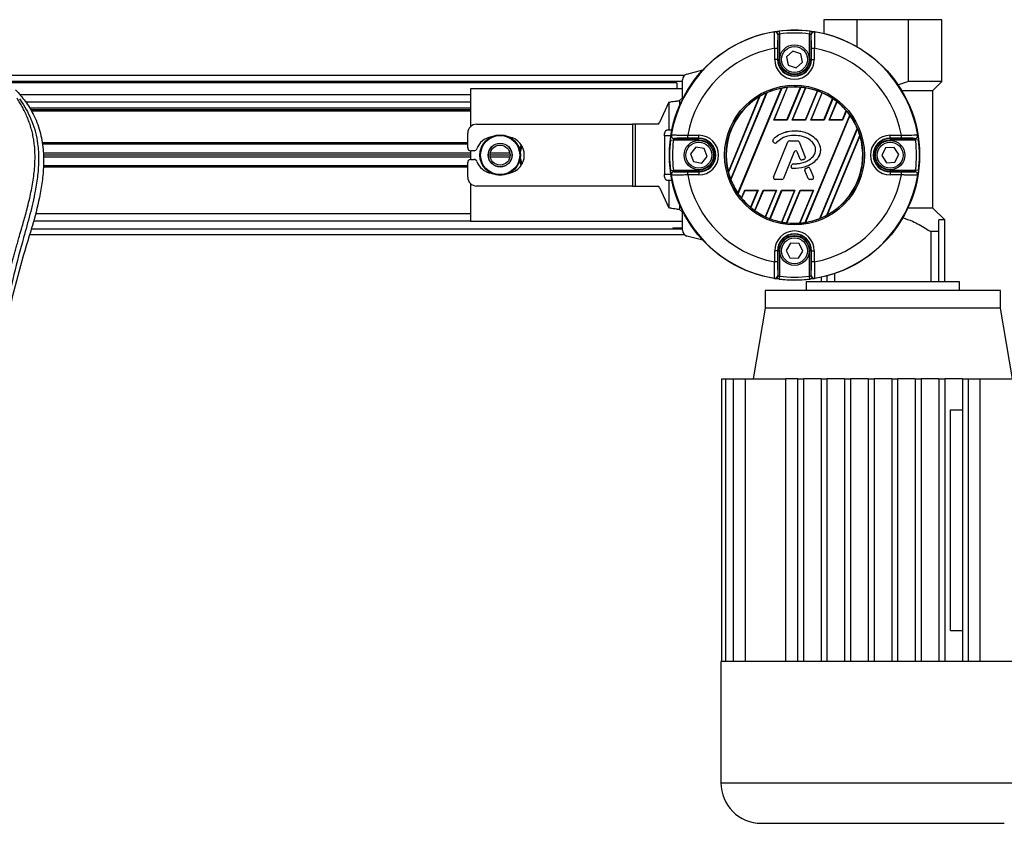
# Model space of a CAD drawing. Header units: millimetres. Extents: x 0 to 420, y 0 to 297.
# Tile 37 of 67: x 193 to 223, y 229 to 254. Entities that reach past the tile are written whole.
import ezdxf

# ---------------------------------------------------------------- set-up
doc = ezdxf.new("R2010")
doc.units = ezdxf.units.MM

msp = doc.modelspace()

# ---------------------------------------------------------------- linework, layer by layer
at = {"color": 7, "linetype": 'Continuous', "lineweight": 25}
for p, q in [((217.44565, 253.89011), (217.44565, 253.46999)), ((218.45461, 253.89011), (217.44565, 253.89011)), ((218.45461, 253.06579), (218.45461, 253.89011)), ((220.01386, 253.89011), (218.45461, 253.89011)), ((220.01386, 252.01165), (220.01386, 253.89011)), ((221.02281, 253.89011), (220.01386, 253.89011)), ((221.02281, 252.01165), (221.02281, 253.89011)), ((216.0512, 252.68281), (216.0512, 253.43424)), ((216.08492, 253.54326), (216.09591, 253.45451)), ((216.09591, 253.45451), (216.09591, 252.68281)), ((217.01779, 253.54326), (217.0068, 253.45451)), ((217.0068, 252.68281), (217.0068, 253.45451)), ((217.05151, 253.43424), (217.05151, 252.68281)), ((215.94926, 253.02086), (216.03867, 253.02086)), ((215.94926, 252.68281), (215.94926, 253.02086)), ((216.03867, 253.02086), (216.03867, 252.68281)), ((217.06404, 253.02086), (217.15346, 253.02086)), ((217.06404, 252.68281), (217.06404, 253.02086)), ((217.15346, 253.02086), (217.15346, 252.68281)), ((216.03867, 252.68281), (215.94926, 252.68281)), ((216.0512, 252.68281), (216.03867, 252.68281)), ((216.0512, 252.68281), (216.09591, 252.68281)), ((216.50008, 252.93582), (216.30661, 252.76491)), ((216.30661, 252.76491), (216.35788, 252.51191)), ((216.74483, 252.85372), (216.50008, 252.93582)), ((216.7961, 252.60071), (216.74483, 252.85372)), ((217.05151, 252.68281), (217.0068, 252.68281)), ((217.05151, 252.68281), (217.06404, 252.68281)), ((217.06404, 252.68281), (217.15346, 252.68281)), ((216.35788, 252.51191), (216.60263, 252.42981)), ((216.60263, 252.42981), (216.7961, 252.60071)), ((213.20841, 252.19095), (58.2617, 252.19095)), ((213.28561, 252.23433), (213.76755, 252.36347)), ((213.15305, 252.01209), (60.721, 252.01209)), ((212.97419, 251.96738), (61.83887, 251.96738)), ((213.15305, 251.78852), (206.71415, 251.78852)), ((206.71415, 251.78852), (206.71415, 250.64403)), ((212.97419, 251.96738), (212.97419, 251.78852)), ((213.15305, 251.47759), (213.15305, 252.06157)), ((214.83427, 248.61774), (216.15646, 251.8098)), ((216.16645, 251.8133), (214.83885, 248.6082)), ((215.92114, 250.84163), (216.33381, 251.8379)), ((215.93294, 250.84952), (216.34204, 251.83718)), ((216.32013, 250.84952), (216.73041, 251.84003)), ((216.73927, 251.84081), (216.32539, 250.84163)), ((216.48256, 250.84163), (216.88854, 251.82174)), ((216.49436, 250.84952), (216.89591, 251.81893)), ((220.01386, 252.01165), (219.68301, 251.90469)), ((221.02281, 252.01165), (220.01386, 252.01165)), ((220.75497, 251.74381), (221.02281, 252.01165)), ((206.71415, 251.60966), (193.02237, 251.60966)), ((213.15305, 251.51425), (213.06362, 251.4323)), ((214.54287, 249.26964), (215.48945, 251.55489)), ((215.50175, 251.56399), (214.54514, 249.2545)), ((214.61351, 249.04014), (215.70168, 251.66721)), ((215.71128, 251.66979), (214.61848, 249.03153)), ((216.88155, 250.84952), (217.24545, 251.72804)), ((217.25348, 251.72682), (216.88682, 250.84163)), ((217.04399, 250.84163), (217.3883, 251.67288)), ((217.05579, 250.84952), (217.39491, 251.66824)), ((217.44298, 250.84952), (217.70976, 251.49359)), ((217.71704, 251.49055), (217.44825, 250.84163)), ((219.80279, 251.74381), (220.75497, 251.74381)), ((220.75453, 248.16664), (220.75453, 251.74381)), ((206.71415, 251.38609), (193.20745, 251.38609)), ((206.71415, 251.19829), (193.32032, 251.19829)), ((212.73942, 251.3801), (212.45451, 250.76236)), ((212.73942, 251.3801), (212.73942, 250.53651)), ((213.06362, 251.4323), (213.06362, 251.28578)), ((217.60541, 250.84163), (217.83756, 251.40208)), ((217.61721, 250.84952), (217.84336, 251.39548)), ((206.71415, 251.15357), (193.3479, 251.15357)), ((206.71415, 251.10886), (193.38257, 251.10886)), ((216.87764, 247.72922), (218.22962, 250.9932)), ((218.23434, 250.98399), (216.88749, 247.7324)), ((218.0044, 250.84952), (218.12017, 251.129)), ((218.12659, 251.12391), (218.00967, 250.84163)), ((206.89633, 250.71537), (211.63176, 250.71537)), ((211.63176, 250.71537), (211.63176, 248.83736)), ((211.71281, 250.71537), (211.63176, 250.71537)), ((211.71281, 250.71537), (211.71281, 248.83736)), ((212.40344, 250.71537), (211.71281, 250.71537)), ((215.92114, 250.84163), (215.93294, 250.84952)), ((216.32539, 250.84163), (215.92114, 250.84163)), ((216.32013, 250.84952), (215.93294, 250.84952)), ((216.32539, 250.84163), (216.32013, 250.84952)), ((216.48256, 250.84163), (216.49436, 250.84952)), ((216.88682, 250.84163), (216.48256, 250.84163)), ((216.88155, 250.84952), (216.49436, 250.84952)), ((216.88682, 250.84163), (216.88155, 250.84952)), ((217.04399, 250.84163), (217.05579, 250.84952)), ((217.44825, 250.84163), (217.04399, 250.84163)), ((217.44298, 250.84952), (217.05579, 250.84952)), ((217.32547, 247.85503), (218.45733, 250.58757)), ((217.44825, 250.84163), (217.44298, 250.84952)), ((217.60541, 250.84163), (217.61721, 250.84952)), ((218.00967, 250.84163), (217.60541, 250.84163)), ((218.0044, 250.84952), (217.61721, 250.84952)), ((218.00967, 250.84163), (218.0044, 250.84952)), ((206.62804, 249.99994), (206.62804, 250.44708)), ((212.60094, 250.35765), (212.60094, 249.19508)), ((212.79572, 250.35765), (212.60094, 250.35765)), ((212.73942, 250.53651), (212.67653, 250.53651)), ((212.8278, 250.53651), (212.73942, 250.53651)), ((213.30686, 250.28905), (213.30686, 250.37846)), ((213.30686, 250.37846), (213.64491, 250.37846)), ((213.64491, 250.28905), (213.30686, 250.28905)), ((213.64491, 250.28905), (213.64491, 250.37846)), ((213.64491, 250.27652), (213.64491, 250.28905)), ((216.55136, 250.51514), (216.55136, 250.51553)), ((218.46248, 250.5794), (217.33489, 247.85716)), ((217.53009, 247.94898), (218.53558, 250.37645)), ((218.53821, 250.3622), (217.54203, 247.9572)), ((219.4578, 250.37846), (219.79585, 250.37846)), ((219.4578, 250.28905), (219.4578, 250.37846)), ((219.79585, 250.28905), (219.4578, 250.28905)), ((219.4578, 250.27652), (219.4578, 250.28905)), ((219.79585, 250.37846), (219.79585, 250.28905)), ((206.62804, 250.1475), (193.6957, 250.1475)), ((206.62804, 250.10725), (193.70307, 250.10725)), ((212.78446, 250.2428), (212.87321, 250.23181)), ((213.64491, 250.23181), (212.87321, 250.23181)), ((212.89348, 250.27652), (213.64491, 250.27652)), ((213.55417, 250.01804), (213.39024, 249.81862)), ((213.80884, 249.97578), (213.55417, 250.01804)), ((213.64491, 250.23181), (213.64491, 250.27652)), ((215.90074, 250.24949), (215.90045, 250.24975)), ((215.90633, 250.17829), (215.90608, 250.17799)), ((215.93855, 250.1509), (215.90608, 250.17799)), ((215.9388, 250.1512), (215.90633, 250.17829)), ((215.91437, 249.10651), (216.35079, 250.17542)), ((215.91473, 249.10637), (216.35115, 250.17527)), ((215.9388, 250.1512), (215.93855, 250.1509)), ((216.00843, 250.15677), (216.00873, 250.15651)), ((216.35115, 250.17527), (216.35079, 250.17542)), ((216.39736, 250.20632), (216.39736, 250.20671)), ((216.39736, 250.20671), (216.64575, 250.20671)), ((216.39736, 250.20632), (216.64575, 250.20632)), ((216.64575, 250.20632), (216.64575, 250.20671)), ((216.69196, 250.17527), (216.69232, 250.17542)), ((216.69196, 250.17527), (216.87934, 249.71634)), ((216.69232, 250.17542), (216.8797, 249.71648)), ((219.31629, 249.99227), (219.20007, 249.76176)), ((219.57403, 250.00687), (219.31629, 249.99227)), ((219.4578, 250.27652), (220.20923, 250.27652)), ((219.4578, 250.27652), (219.4578, 250.23181)), ((220.2295, 250.23181), (219.4578, 250.23181)), ((219.71554, 249.79097), (219.57403, 250.00687)), ((220.31825, 250.2428), (220.2295, 250.23181)), ((206.71415, 249.83897), (193.7348, 249.83897)), ((206.71415, 249.77636), (193.73632, 249.77636)), ((206.71415, 249.71376), (193.73784, 249.71376)), ((206.71415, 249.91057), (206.71415, 249.64216)), ((206.82098, 249.91051), (206.71747, 249.91051)), ((207.9125, 249.77636), (207.30438, 249.77636)), ((207.90598, 249.83897), (207.31089, 249.83897)), ((207.90598, 249.71376), (207.31089, 249.71376)), ((213.39024, 249.81862), (213.48098, 249.57695)), ((213.73564, 249.53469), (213.89957, 249.73411)), ((213.89957, 249.73411), (213.80884, 249.97578)), ((216.54308, 249.87351), (216.21447, 249.06863)), ((216.54345, 249.87336), (216.21483, 249.06849)), ((216.54308, 249.87351), (216.54345, 249.87336)), ((216.63695, 249.87351), (216.63659, 249.87336)), ((216.72513, 249.65649), (216.63659, 249.87336)), ((216.72549, 249.65664), (216.63695, 249.87351)), ((216.87934, 249.71634), (216.8797, 249.71648)), ((219.20007, 249.76176), (219.34158, 249.54586)), ((219.59932, 249.56046), (219.71554, 249.79097)), ((206.62804, 249.40523), (193.73917, 249.40523)), ((206.62804, 249.44548), (193.74271, 249.44548)), ((206.62804, 249.10565), (206.62804, 249.55279)), ((206.71747, 249.64222), (206.82098, 249.64222)), ((213.48098, 249.57695), (213.73564, 249.53469)), ((216.44932, 249.43925), (216.46708, 249.48166)), ((216.44968, 249.4391), (216.44932, 249.43925)), ((216.44968, 249.4391), (216.46744, 249.48151)), ((216.46744, 249.48151), (216.46708, 249.48166)), ((216.51345, 249.51216), (216.51345, 249.51255)), ((216.72549, 249.65664), (216.72513, 249.65649)), ((216.78624, 249.62776), (216.78636, 249.62739)), ((216.85213, 249.65131), (216.85228, 249.65095)), ((216.89397, 249.37364), (216.95386, 249.39936)), ((216.89412, 249.37328), (216.95401, 249.399)), ((216.95401, 249.399), (216.95386, 249.39936)), ((219.34158, 249.54586), (219.59932, 249.56046)), ((212.60094, 249.19508), (212.79572, 249.19508)), ((212.78446, 249.30993), (212.87321, 249.32092)), ((212.87321, 249.32092), (213.64491, 249.32092)), ((213.64491, 249.27621), (212.89348, 249.27621)), ((213.30686, 249.17427), (213.30686, 249.26368)), ((213.30686, 249.26368), (213.64491, 249.26368)), ((213.64491, 249.17427), (213.30686, 249.17427)), ((213.64491, 249.32092), (213.64491, 249.27621)), ((213.64491, 249.27621), (213.64491, 249.26368)), ((213.64491, 249.26368), (213.64491, 249.17427)), ((215.91473, 249.10637), (215.91437, 249.10651)), ((216.49283, 249.37), (216.49281, 249.36961)), ((216.86761, 249.30855), (216.86725, 249.3084)), ((216.9652, 249.06849), (216.86725, 249.3084)), ((216.96557, 249.06863), (216.86761, 249.30855)), ((216.89412, 249.37328), (216.89397, 249.37364)), ((217.01992, 249.37201), (217.02028, 249.37215)), ((217.01992, 249.37201), (217.12838, 249.10637)), ((217.02028, 249.37215), (217.12874, 249.10651)), ((217.12838, 249.10637), (217.12874, 249.10651)), ((219.4578, 249.27621), (219.4578, 249.32092)), ((219.4578, 249.32092), (220.2295, 249.32092)), ((219.4578, 249.27621), (219.4578, 249.26368)), ((220.20923, 249.27621), (219.4578, 249.27621)), ((219.4578, 249.26368), (219.79585, 249.26368)), ((219.4578, 249.26368), (219.4578, 249.17427)), ((219.79585, 249.17427), (219.4578, 249.17427)), ((219.79585, 249.26368), (219.79585, 249.17427)), ((220.31825, 249.30993), (220.2295, 249.32092)), ((206.71415, 248.9087), (206.71415, 247.76421)), ((211.63176, 248.83736), (206.89633, 248.83736)), ((211.63176, 248.83736), (211.71281, 248.83736)), ((211.71281, 248.83736), (212.40344, 248.83736)), ((212.67653, 249.01622), (212.73942, 249.01622)), ((212.73942, 249.01622), (212.73942, 248.17263)), ((212.73942, 249.01622), (212.8278, 249.01622)), ((215.96094, 249.03759), (215.96094, 249.0372)), ((216.16826, 249.03759), (215.96094, 249.03759)), ((216.16826, 249.0372), (215.96094, 249.0372)), ((216.16826, 249.03759), (216.16826, 249.0372)), ((216.21447, 249.06863), (216.21483, 249.06849)), ((216.96557, 249.06863), (216.9652, 249.06849)), ((217.01178, 249.03759), (217.01178, 249.0372)), ((217.08217, 249.03759), (217.01178, 249.03759)), ((217.08217, 249.0372), (217.01178, 249.0372)), ((217.08217, 249.03759), (217.08217, 249.0372)), ((212.45451, 248.79037), (212.73942, 248.17263)), ((214.9398, 248.47247), (215.03864, 248.7111)), ((215.04391, 248.70321), (214.94613, 248.46715)), ((215.03864, 248.7111), (215.4429, 248.7111)), ((215.03864, 248.7111), (215.04391, 248.70321)), ((215.04391, 248.70321), (215.4311, 248.70321)), ((215.4311, 248.70321), (215.21873, 248.19052)), ((215.4429, 248.7111), (215.22445, 248.1837)), ((215.34348, 248.09164), (215.60007, 248.7111)), ((215.60534, 248.70321), (215.35068, 248.08842)), ((215.4429, 248.7111), (215.4311, 248.70321)), ((215.60007, 248.7111), (216.00433, 248.7111)), ((215.60007, 248.7111), (215.60534, 248.70321)), ((215.60534, 248.70321), (215.99253, 248.70321)), ((215.99253, 248.70321), (215.66211, 247.90553)), ((216.00433, 248.7111), (215.66865, 247.90071)), ((215.80213, 247.84351), (216.16149, 248.7111)), ((216.16676, 248.70321), (215.81008, 247.84212)), ((216.00433, 248.7111), (215.99253, 248.70321)), ((216.55395, 248.70321), (216.15621, 247.74298)), ((216.16149, 248.7111), (216.56575, 248.7111)), ((216.16149, 248.7111), (216.16676, 248.70321)), ((216.56575, 248.7111), (216.1635, 247.73999)), ((216.16676, 248.70321), (216.55395, 248.70321)), ((216.31129, 247.71733), (216.72292, 248.7111)), ((216.72819, 248.70321), (216.32005, 247.7179)), ((216.56575, 248.7111), (216.55395, 248.70321)), ((217.11538, 248.70321), (216.70422, 247.71059)), ((217.12718, 248.7111), (216.71236, 247.70964)), ((216.72292, 248.7111), (217.12718, 248.7111)), ((216.72292, 248.7111), (216.72819, 248.70321)), ((216.72819, 248.70321), (217.11538, 248.70321)), ((217.12718, 248.7111), (217.11538, 248.70321)), ((213.06362, 248.26695), (213.06362, 248.12043)), ((206.71415, 247.98778), (193.50282, 247.98778)), ((213.06362, 248.12043), (213.15305, 248.03848)), ((213.15305, 247.49116), (213.15305, 248.07514)), ((220.75497, 248.16664), (219.99395, 248.16664)), ((221.11224, 247.80937), (220.75497, 248.16664)), ((193.36632, 247.47962), (193.40196, 247.60416)), ((206.71415, 247.76421), (193.44109, 247.76421)), ((206.71415, 247.76421), (213.15305, 247.76421)), ((221.11224, 247.80937), (220.93339, 247.80937)), ((221.11224, 245.93091), (221.11224, 247.80937)), ((193.33166, 247.36178), (213.20841, 247.36178)), ((193.38378, 247.54064), (213.15305, 247.54064)), ((212.87078, 247.56667), (213.15305, 247.56667)), ((213.76755, 247.18926), (213.28561, 247.3184)), ((220.93339, 247.45165), (220.68728, 247.45165)), ((220.68728, 247.45165), (220.68728, 245.93091)), ((220.93339, 245.93091), (220.93339, 247.45165)), ((216.43058, 247.09807), (216.29338, 246.8794)), ((216.68856, 247.08859), (216.43058, 247.09807)), ((216.80933, 246.86043), (216.68856, 247.08859)), ((215.94926, 246.53187), (215.94926, 246.86992)), ((216.03867, 246.86992), (215.94926, 246.86992)), ((216.03867, 246.86992), (216.03867, 246.53187)), ((216.0512, 246.86992), (216.03867, 246.86992)), ((216.0512, 246.11849), (216.0512, 246.86992)), ((216.0512, 246.86992), (216.09591, 246.86992)), ((216.09591, 246.86992), (216.09591, 246.09822)), ((216.29338, 246.8794), (216.41415, 246.65125)), ((216.67213, 246.64176), (216.80933, 246.86043)), ((217.05151, 246.86992), (217.0068, 246.86992)), ((217.0068, 246.09822), (217.0068, 246.86992)), ((217.05151, 246.86992), (217.05151, 246.11849)), ((217.05151, 246.86992), (217.06404, 246.86992)), ((217.06404, 246.86992), (217.15346, 246.86992)), ((217.06404, 246.53187), (217.06404, 246.86992)), ((217.15346, 246.86992), (217.15346, 246.53187)), ((216.03867, 246.53187), (215.94926, 246.53187)), ((216.41415, 246.65125), (216.67213, 246.64176)), ((217.15346, 246.53187), (217.06404, 246.53187)), ((217.53508, 246.10554), (217.53508, 245.93091)), ((217.78118, 245.93091), (217.78118, 246.18051)), ((216.08492, 246.00947), (216.09591, 246.09822)), ((216.90907, 245.93091), (216.90907, 245.66262)), ((221.55939, 245.93091), (216.90907, 245.93091)), ((217.01779, 246.00947), (217.0068, 246.09822)), ((217.35622, 246.06222), (217.35622, 245.93091)), ((221.55939, 245.66262), (221.55939, 245.93091)), ((215.65706, 245.66262), (215.65706, 245.12605)), ((222.8114, 245.66262), (215.65706, 245.66262)), ((222.8114, 245.12605), (222.8114, 245.66262)), ((215.65706, 245.12605), (215.29935, 242.97975)), ((219.23423, 245.12605), (215.65706, 245.12605)), ((222.8114, 245.12605), (219.23423, 245.12605)), ((223.16912, 242.97975), (222.8114, 245.12605)), ((214.33599, 242.97975), (214.455, 242.97975)), ((214.33599, 242.97975), (214.33599, 234.39455)), ((214.455, 242.97975), (214.455, 234.39455)), ((214.455, 242.97975), (214.68827, 242.97975)), ((214.68827, 242.97975), (215.05491, 242.97975)), ((214.68827, 242.97975), (214.68827, 234.39455)), ((215.05491, 242.97975), (216.27495, 242.97975)), ((215.05491, 242.97975), (215.05491, 234.39455)), ((216.64078, 242.97975), (216.27495, 242.97975)), ((216.27495, 242.97975), (216.27495, 234.39455)), ((216.64078, 242.97975), (216.81964, 242.97975)), ((216.64078, 242.97975), (216.64078, 234.39455)), ((216.81964, 242.97975), (216.81964, 234.39455)), ((217.35622, 242.97975), (216.81964, 242.97975)), ((217.35622, 242.97975), (217.53508, 242.97975)), ((217.35622, 242.97975), (217.35622, 234.39455)), ((217.53508, 242.97975), (217.53508, 234.39455)), ((218.07165, 242.97975), (217.53508, 242.97975)), ((218.07165, 242.97975), (218.25051, 242.97975)), ((218.07165, 242.97975), (218.07165, 234.39455)), ((218.25051, 242.97975), (218.25051, 234.39455)), ((218.78709, 242.97975), (218.25051, 242.97975)), ((218.78709, 242.97975), (218.78709, 234.39455)), ((218.78709, 242.97975), (218.96594, 242.97975)), ((218.96594, 242.97975), (218.96594, 234.39455)), ((219.50252, 242.97975), (218.96594, 242.97975)), ((219.50252, 242.97975), (219.68138, 242.97975)), ((219.50252, 242.97975), (219.50252, 234.39455)), ((219.68138, 242.97975), (219.68138, 234.39455)), ((220.21795, 242.97975), (219.68138, 242.97975)), ((220.21795, 242.97975), (220.39681, 242.97975)), ((220.21795, 242.97975), (220.21795, 234.39455)), ((220.39681, 242.97975), (220.39681, 234.39455)), ((220.93339, 242.97975), (220.39681, 242.97975)), ((220.93339, 242.97975), (220.93339, 234.39455)), ((220.93339, 242.97975), (221.11224, 242.97975)), ((221.11224, 242.97975), (221.11224, 234.39455)), ((221.64882, 242.97975), (221.11224, 242.97975)), ((221.64882, 242.97975), (221.82768, 242.97975)), ((221.64882, 242.97975), (221.64882, 234.39455)), ((221.82768, 242.97975), (221.82768, 234.39455)), ((221.82768, 242.97975), (222.19351, 242.97975)), ((222.19351, 234.39455), (222.19351, 242.97975)), ((222.19351, 242.97975), (223.41355, 242.97975)), ((221.29256, 235.33355), (221.29256, 242.04074)), ((221.29256, 242.04074), (221.64882, 242.04074)), ((221.29256, 235.33355), (221.64882, 235.33355)), ((214.31563, 234.39455), (214.31563, 230.70559)), ((214.33599, 234.39455), (214.31563, 234.39455)), ((214.455, 234.39455), (214.33599, 234.39455)), ((214.68827, 234.39455), (214.455, 234.39455)), ((215.05491, 234.39455), (214.68827, 234.39455)), ((216.64078, 234.39455), (215.05491, 234.39455)), ((217.35622, 234.39455), (216.64078, 234.39455)), ((218.07165, 234.39455), (217.35622, 234.39455)), ((218.78709, 234.39455), (218.07165, 234.39455)), ((219.68138, 234.39455), (218.78709, 234.39455)), ((220.39681, 234.39455), (219.68138, 234.39455)), ((221.11224, 234.39455), (220.39681, 234.39455)), ((221.82768, 234.39455), (221.11224, 234.39455)), ((223.41355, 234.39455), (221.82768, 234.39455)), ((214.31563, 230.70559), (224.15284, 230.70559)), ((215.54528, 229.47594), (222.92318, 229.47594))]:
    msp.add_line(p, q, dxfattribs=at)
at = {"color": 7, "linetype": 'Continuous', "lineweight": 25, "flags": 128}
for points in [[(215.94184, 253.51878), (215.94505, 253.52088), (215.94755, 253.52253)], [(217.15516, 253.52253), (217.15836, 253.52043), (217.16087, 253.51878)], [(212.60094, 250.35765), (212.6024, 250.39255), (212.6067, 250.4261), (212.61368, 250.45702), (212.62308, 250.48413), (212.63454, 250.50637), (212.64761, 250.5229), (212.66179, 250.53308), (212.67653, 250.53651)], [(212.80519, 250.38017), (212.80729, 250.38337), (212.80894, 250.38588)], [(220.29377, 250.38588), (220.29587, 250.38267), (220.29752, 250.38017)], [(208.25273, 250.08584), (208.23158, 250.04728), (208.19794, 249.96603)], [(208.20937, 249.92619), (208.21415, 249.94308), (208.2662, 250.06456)], [(208.28169, 250.0371), (208.25259, 249.97298), (208.22251, 249.8574)], [(208.22251, 249.69533), (208.25259, 249.57975), (208.28169, 249.51563)], [(208.19794, 249.5867), (208.23158, 249.50545), (208.25273, 249.46689)], [(208.2662, 249.48817), (208.23727, 249.54613), (208.20937, 249.62654)], [(212.67653, 249.01622), (212.66179, 249.01965), (212.64761, 249.02983), (212.63454, 249.04636), (212.62308, 249.0686), (212.61368, 249.09571), (212.6067, 249.12663), (212.6024, 249.16018), (212.60094, 249.19508)], [(212.80894, 249.16685), (212.80684, 249.17006), (212.80519, 249.17256)], [(220.29752, 249.17256), (220.29542, 249.16936), (220.29377, 249.16685)], [(215.94755, 246.0302), (215.94435, 246.0323), (215.94184, 246.03395)], [(217.16087, 246.03395), (217.15766, 246.03185), (217.15516, 246.0302)]]:
    msp.add_lwpolyline(points, dxfattribs=at)
at = {"color": 7, "linetype": 'Continuous', "lineweight": 25}
for centre, radius in [((216.55136, 249.77636), 3.80035), ((216.55136, 252.68281), 0.44715), ((216.55136, 252.68281), 0.3935), ((216.55136, 249.77636), 2.12241), ((216.55136, 249.77636), 2.07772), ((207.61176, 249.77636), 0.6161), ((207.61176, 249.77636), 0.61607), ((207.61176, 249.77636), 0.61115), ((207.61176, 249.77636), 0.59329), ((207.61176, 249.77636), 0.3624), ((207.61176, 249.77636), 0.35772), ((207.60844, 249.77636), 0.30406), ((213.64491, 249.77636), 0.44715), ((213.64491, 249.77636), 0.3935), ((219.4578, 249.77636), 0.44715), ((219.4578, 249.77636), 0.3935), ((216.55136, 246.86992), 0.44715), ((216.55136, 246.86992), 0.3935)]:
    msp.add_circle(centre, radius, dxfattribs=at)
for centre, radius, start, end in [((216.55136, 249.77636), 3.79173, 99.250297, 170.749703), ((215.9562, 253.4305), 0.08944, 0.010216, 99.234515), ((215.96177, 253.43424), 0.08942, 54.702509, 99.144529), ((215.96175, 253.43422), 0.08945, 0.012696, 54.704211), ((216.55136, 249.77636), 3.79566, 82.941261, 97.058739), ((216.55136, 249.77636), 3.70623, 82.941261, 97.058739), ((217.14096, 253.43422), 0.08944, 115.699884, 179.987532), ((217.14651, 253.4305), 0.08944, 80.765485, 179.989784), ((217.14094, 253.43425), 0.08942, 80.854629, 115.700522), ((216.55136, 249.77636), 3.79173, 9.250297, 80.749703), ((216.55136, 249.77636), 3.29989, 100.513123, 169.486877), ((216.55136, 249.77636), 3.29989, 10.513123, 79.486877), ((216.55136, 252.68281), 0.6021, 180, 0), ((216.55136, 252.68281), 0.51268, 180, 0), ((216.55136, 252.68281), 0.50016, 180, 0), ((216.55136, 252.68281), 0.45545, 180, 0), ((213.3319, 252.06157), 0.17886, 105, 180), ((216.55136, 249.77636), 2.07142, 100.990036, 113.925891), ((216.55136, 249.77636), 2.07298, 96.024018, 100.700664), ((216.55136, 249.77636), 2.07142, 85.04107, 95.799519), ((216.55136, 249.77636), 2.07298, 80.638935, 84.799043), ((216.55136, 249.77636), 2.07142, 70.422593, 80.425164), ((216.55136, 249.77636), 2.07142, 120.840183, 194.159817), ((216.55136, 249.77636), 2.07298, 114.197356, 120.419285), ((216.55136, 249.77636), 2.07298, 66.187762, 70.202208), ((216.55136, 249.77636), 2.07142, 55.997198, 65.968622), ((216.55136, 249.77636), 2.07298, 51.650296, 55.783514), ((216.55136, 249.77636), 2.07142, 40.767963, 51.41119), ((216.55136, 249.77636), 2.07298, 35.944189, 40.545483), ((216.55136, 249.77636), 2.07142, 23.055257, 35.661307), ((206.89633, 250.44708), 0.26829, 90, 180), ((212.39065, 250.78052), 0.0664, 281.113376, 344.125005), ((207.42958, 249.77636), 0.55893, 99.605208, 159.828729), ((207.7873, 249.77636), 0.55893, 280.67913, 79.32087), ((212.89347, 250.36595), 0.08942, 170.854629, 205.700522), ((212.89722, 250.37152), 0.08944, 170.765485, 269.989784), ((212.8935, 250.36596), 0.08944, 205.699884, 269.987532), ((213.64491, 249.77636), 0.6021, 270, 90), ((213.64491, 249.77636), 0.51268, 270, 90), ((216.55136, 249.77636), 2.07142, 298.57164, 16.42836), ((216.55136, 249.77636), 2.07298, 16.826892, 22.791751), ((219.4578, 249.77636), 0.6021, 90, 270), ((219.4578, 249.77636), 0.51268, 90, 270), ((220.2055, 250.37152), 0.08944, 270.010216, 9.234515), ((220.20921, 250.36597), 0.08945, 270.012696, 324.704211), ((220.20923, 250.36595), 0.08942, 324.702509, 9.144529), ((206.71747, 249.99994), 0.08943, 180, 270), ((216.55136, 249.77636), 3.79566, 172.941261, 187.058739), ((216.55136, 249.77636), 3.70623, 172.941261, 187.058739), ((213.64491, 249.77636), 0.50016, 270, 90), ((213.64491, 249.77636), 0.45545, 270, 90), ((215.9383, 250.21662), 0.0503, 138.805903, 230.16689), ((215.9383, 250.21662), 0.04991, 138.805903, 230.16689), ((215.97077, 250.18953), 0.0503, 230.16689, 318.977091), ((215.97077, 250.18953), 0.04991, 230.16689, 318.977091), ((216.39736, 250.15641), 0.0503, 90, 157.790712), ((216.39736, 250.15641), 0.04991, 90, 157.790712), ((216.64575, 250.15641), 0.0503, 22.209291, 90), ((216.64575, 250.15641), 0.04991, 22.209291, 90), ((219.4578, 249.77636), 0.50016, 90, 270), ((219.4578, 249.77636), 0.45545, 90, 270), ((216.55136, 249.77636), 3.70623, 352.941261, 7.058739), ((216.55136, 249.77636), 3.79566, 352.941261, 7.058739), ((206.82098, 249.99994), 0.08943, 270, 339.828729), ((216.59002, 249.85434), 0.05069, 22.209261, 157.790711), ((216.59002, 249.85434), 0.0503, 22.209261, 157.790711), ((216.83313, 249.69747), 0.04991, 292.378703, 22.209291), ((216.83313, 249.69747), 0.0503, 292.378703, 22.209291), ((206.71747, 249.55279), 0.08943, 90, 180), ((206.82098, 249.55279), 0.08943, 20.171271, 90), ((207.42958, 249.77636), 0.55893, 200.171271, 260.394792), ((216.49573, 249.41983), 0.0503, 157.290493, 266.671349), ((216.49573, 249.41983), 0.04991, 157.290493, 266.671349), ((216.51348, 249.46224), 0.0503, 90.034995, 157.290493), ((216.51348, 249.46224), 0.04991, 90.034995, 157.290493), ((216.7717, 249.67551), 0.0503, 202.209261, 286.934979), ((216.7717, 249.67551), 0.04991, 202.209261, 286.934979), ((216.97371, 249.35314), 0.0503, 22.209257, 113.245837), ((216.97371, 249.35314), 0.04991, 22.209257, 113.245837), ((206.89633, 249.10565), 0.26829, 180, 270), ((212.89348, 249.18678), 0.08942, 144.702509, 189.144529), ((212.89722, 249.18121), 0.08944, 90.010216, 189.234515), ((216.55136, 249.77636), 3.79173, 189.250297, 260.749703), ((212.8935, 249.18676), 0.08945, 90.012696, 144.704211), ((216.55136, 249.77636), 3.29989, 190.513123, 259.486877), ((216.55136, 249.77636), 2.07298, 194.580715, 200.802644), ((215.96094, 249.0875), 0.0503, 157.790712, 270), ((215.96094, 249.0875), 0.04991, 157.790712, 270), ((216.91382, 249.32742), 0.0503, 113.245837, 202.209268), ((216.91382, 249.32742), 0.04991, 113.245837, 202.209268), ((217.08217, 249.0875), 0.0503, 270, 22.209257), ((217.08217, 249.0875), 0.04991, 270, 22.209257), ((216.55136, 249.77636), 3.29989, 280.513123, 349.486877), ((216.55136, 249.77636), 3.79173, 279.250297, 350.749703), ((220.2055, 249.18121), 0.08944, 350.765485, 89.989784), ((220.20921, 249.18676), 0.08944, 25.699884, 89.987532), ((220.20924, 249.18678), 0.08942, 350.854629, 25.700522), ((212.39065, 248.77221), 0.0664, 15.874995, 78.886624), ((216.55136, 249.77636), 2.07142, 201.074109, 214.009964), ((216.16826, 249.0875), 0.04991, 270, 337.790711), ((216.16826, 249.0875), 0.0503, 270, 337.790711), ((217.01178, 249.0875), 0.0503, 202.209268, 270), ((217.01178, 249.0875), 0.04991, 202.209268, 270), ((216.55136, 249.77636), 2.07298, 214.299336, 218.975982), ((216.55136, 249.77636), 2.07142, 219.200481, 229.95893), ((216.55136, 249.77636), 2.07298, 230.200957, 234.361065), ((216.55136, 249.77636), 2.07142, 234.574836, 244.577407), ((216.55136, 249.77636), 2.07298, 244.797792, 248.812238), ((216.55136, 249.77636), 2.07298, 292.208249, 298.173108), ((216.55136, 249.77636), 2.07142, 249.031378, 259.002802), ((216.55136, 249.77636), 2.07298, 259.216486, 263.349704), ((216.55136, 249.77636), 2.07142, 263.58881, 274.232037), ((216.55136, 249.77636), 2.07298, 274.454517, 279.055811), ((216.55136, 249.77636), 2.07142, 279.338693, 291.944743), ((212.87112, 247.54875), 0.01792, 91.080777, 206.931806), ((213.3319, 247.49116), 0.17886, 180, 255), ((216.55136, 246.86992), 0.6021, 0, 180), ((216.55136, 246.86992), 0.51268, 0, 180), ((216.55136, 246.86992), 0.50016, 0, 180), ((216.55136, 246.86992), 0.45545, 0, 180), ((215.9562, 246.12223), 0.08944, 260.765485, 359.989784), ((215.96176, 246.11851), 0.08944, 295.699884, 359.987532), ((217.14096, 246.11851), 0.08945, 180.012696, 234.704211), ((217.14651, 246.12223), 0.08944, 180.010216, 279.234515), ((215.96177, 246.11848), 0.08942, 260.854629, 295.700522), ((216.55136, 249.77636), 3.79566, 262.941261, 277.058739), ((216.55136, 249.77636), 3.70623, 262.941261, 277.058739), ((217.14094, 246.11849), 0.08942, 234.702509, 279.144529), ((215.54528, 230.70559), 1.22965, 180, 270)]:
    msp.add_arc(centre, radius, start, end, dxfattribs=at)
for centre, major_axis, ratio, start_param, end_param in [((219.307, 249.77636), (5.33286, 0), 0.86604739, 2.22750861, 2.22882701), ((213.79571, 249.77636), (5.33286, 0), 0.86604739, 0.91276564, 0.91408404), ((216.98895, 249.59511), (2.20954, -0.91522), 0.98019282, 2.30860905, 2.3130735), ((216.19391, 249.92442), (1.80485, -0.74759), 0.98019282, 1.88035423, 1.88459443), ((216.96938, 249.60321), (2.11076, -0.87431), 0.98019282, 2.05765554, 2.06156429), ((216.17435, 249.93253), (1.90363, -0.78851), 0.98019282, 1.59762034, 1.60144841), ((217.00851, 249.58701), (2.30832, -0.95614), 0.98019282, 2.60598825, 2.612204), ((216.21348, 249.91632), (1.70607, -0.70668), 0.98019282, 2.2327064, 2.23813051), ((216.94982, 249.61132), (2.01198, -0.83339), 0.98019282, 1.81617362, 1.8199076), ((216.15479, 249.94063), (2.00241, -0.82943), 0.98019282, 1.34530368, 1.3490343), ((216.93026, 249.61942), (1.9132, -0.79247), 0.98019282, 1.56556228, 1.56936965), ((216.13522, 249.94873), (2.10119, -0.87034), 0.98019282, 1.10352687, 1.10740604), ((216.91069, 249.62752), (1.81442, -0.75156), 0.98019282, 1.28657498, 1.29075486), ((216.11566, 249.95684), (2.19997, -0.91126), 0.98019282, 0.85404174, 0.85842505), ((216.89113, 249.63563), (1.71565, -0.71064), 0.98019282, 0.94311084, 0.94834656), ((216.0961, 249.96494), (2.29875, -0.95217), 0.98019282, 0.56294657, 0.56885653), ((216.55136, 247.02072), (0, 5.33286), 0.86604739, 0.91276564, 0.91408404), ((216.55136, 247.02072), (0, 5.33286), 0.86604739, 5.36910126, 5.37041967), ((216.55136, 252.53201), (0, 5.33286), 0.86604739, 2.22750861, 2.22882701), ((217.00851, 249.58701), (2.30832, -0.95614), 0.98019282, 3.67098131, 3.67719706), ((216.55136, 252.53201), (0, 5.33286), 0.86604739, 4.05435829, 4.0556767), ((216.21348, 249.91632), (1.70607, -0.70668), 0.98019282, 4.0450548, 4.05047891), ((216.98895, 249.59511), (2.20954, -0.91522), 0.98019282, 3.97011181, 3.97457626), ((216.19391, 249.92442), (1.80485, -0.74759), 0.98019282, 4.39859087, 4.40283108), ((216.96938, 249.60321), (2.11076, -0.87431), 0.98019282, 4.22162102, 4.22552977), ((216.17435, 249.93253), (1.90363, -0.78851), 0.98019282, 4.68173689, 4.68556496), ((216.94982, 249.61132), (2.01198, -0.83339), 0.98019282, 4.46327771, 4.46701168), ((216.0961, 249.96494), (2.29875, -0.95217), 0.98019282, 5.71432878, 5.72023873), ((216.15479, 249.94063), (2.00241, -0.82943), 0.98019282, 4.934151, 4.93788163), ((216.93026, 249.61942), (1.9132, -0.79247), 0.98019282, 4.71381566, 4.71762303), ((216.13522, 249.94873), (2.10119, -0.87034), 0.98019282, 5.17577927, 5.17965844), ((216.91069, 249.62752), (1.81442, -0.75156), 0.98019282, 4.99243045, 4.99661033), ((216.11566, 249.95684), (2.19997, -0.91126), 0.98019282, 5.42476026, 5.42914357), ((216.89113, 249.63563), (1.71565, -0.71064), 0.98019282, 5.33483875, 5.34007447), ((213.02287, 247.52196), (0.15218, -0.04471), 0.00479343, 3.10782516, 4.2435224), ((219.307, 249.77636), (5.33286, 0), 0.86604739, 4.05435829, 4.0556767), ((213.79571, 249.77636), (5.33286, 0), 0.86604739, 5.36910126, 5.37041967)]:
    msp.add_ellipse(centre, major_axis=major_axis, ratio=ratio, start_param=start_param, end_param=end_param, dxfattribs=at)
for points, knots in [([(215.94926, 253.02086), (215.94752, 253.07747), (215.94406, 253.19079), (215.94097, 253.34149), (215.93977, 253.45401), (215.94031, 253.51036), (215.94143, 253.51653), (215.94184, 253.51878)], [0, 0, 0, 0, 0.21982892, 0.43999401, 0.65884934, 0.87496666, 1, 1, 1, 1]), ([(215.94755, 253.52253), (215.94933, 253.52295), (215.95288, 253.52379), (215.97698, 253.52794), (216.01195, 253.53341), (216.05013, 253.53885), (216.07522, 253.54203), (216.08492, 253.54326)], [0, 0, 0, 0, 0.21190404, 0.42486415, 0.64104474, 0.86118213, 1, 1, 1, 1]), ([(216.04563, 253.43052), (216.04518, 253.42865), (216.04393, 253.42355), (216.04198, 253.37715), (216.04015, 253.28458), (216.03891, 253.16063), (216.03875, 253.06744), (216.03867, 253.02086)], [0, 0, 0, 0, 0.124712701, 0.340426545, 0.559188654, 0.779623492, 1, 1, 1, 1]), ([(216.09591, 253.45451), (216.09275, 253.45331), (216.08454, 253.45019), (216.07219, 253.44491), (216.06086, 253.43959), (216.05297, 253.4355), (216.05179, 253.43466), (216.0512, 253.43424)], [0, 0, 0, 0, 0.14001619, 0.36327889, 0.58147636, 0.79302006, 1, 1, 1, 1]), ([(217.05151, 253.43424), (217.05129, 253.43442), (217.05069, 253.43493), (217.04549, 253.43775), (217.03536, 253.44269), (217.022, 253.44865), (217.01187, 253.45255), (217.0068, 253.45451)], [0, 0, 0, 0, 0.11947659, 0.33202034, 0.55185939, 0.77576469, 1, 1, 1, 1]), ([(217.01779, 253.54326), (217.03335, 253.54126), (217.06439, 253.53727), (217.10575, 253.53113), (217.1369, 253.52607), (217.15265, 253.52322), (217.15449, 253.52271), (217.15516, 253.52253)], [0, 0, 0, 0, 0.22191221, 0.44275024, 0.6617521, 0.8773894, 1, 1, 1, 1]), ([(217.06404, 253.02086), (217.064, 253.05139), (217.06392, 253.12759), (217.06308, 253.24217), (217.0615, 253.34516), (217.05942, 253.41563), (217.05786, 253.42556), (217.05708, 253.43052)], [0, 0, 0, 0, 0.14488136, 0.36155244, 0.57533965, 0.78764269, 1, 1, 1, 1]), ([(217.10233, 253.51452), (217.10674, 253.51653), (217.1157, 253.52061), (217.12874, 253.52308), (217.13852, 253.5237), (217.14203, 253.52359), (217.1427, 253.52357)], [0, 0, 0, 0, 0.33778664, 0.68615921, 0.93999791, 1, 1, 1, 1]), ([(217.16087, 253.51878), (217.16152, 253.51277), (217.16282, 253.50075), (217.16269, 253.41513), (217.1608, 253.28993), (217.15752, 253.15059), (217.15462, 253.05796), (217.15346, 253.02086)], [0, 0, 0, 0, 0.21287359, 0.42546251, 0.63920635, 0.85549824, 1, 1, 1, 1]), ([(192.07099, 241.54295), (192.07745, 241.90668), (192.09036, 242.63402), (192.20288, 243.71986), (192.35814, 244.67477), (192.5333, 245.50193), (192.66014, 246.02354), (192.74903, 246.36474), (192.7907, 246.52128), (192.8317, 246.67219), (192.87249, 246.81981), (192.91525, 246.97269), (192.9617, 247.13708), (193.01821, 247.33474), (193.07831, 247.54452), (193.14042, 247.7635), (193.20053, 247.9754), (193.26236, 248.20952), (193.32271, 248.45662), (193.39429, 248.78725), (193.46044, 249.18511), (193.49573, 249.65835), (193.47947, 250.02341), (193.4408, 250.28555), (193.40632, 250.45296), (193.36187, 250.62108), (193.30935, 250.78106), (193.24731, 250.9387), (193.17864, 251.08914), (193.10398, 251.23354), (193.02324, 251.37185), (192.9684, 251.45586), (192.9389, 251.50104)], [0, 0, 0, 0, 0.10501624, 0.21000012, 0.3148093, 0.38417565, 0.45402283, 0.46974914, 0.48595735, 0.50078255, 0.51489215, 0.53016847, 0.54660973, 0.56420695, 0.58951768, 0.60961461, 0.62993527, 0.65313231, 0.67956677, 0.7034488, 0.75098221, 0.79627837, 0.84125889, 0.85770847, 0.87473965, 0.89224616, 0.91011436, 0.92619338, 0.9450023, 0.96297697, 0.98008872, 1, 1, 1, 1]), ([(193.0185, 251.48293), (193.04522, 251.44397), (193.12615, 251.32602), (193.25951, 251.10061), (193.39849, 250.79795), (193.5052, 250.46749), (193.57877, 250.08174), (193.60392, 249.64285), (193.57204, 249.16149), (193.48469, 248.6038), (193.33628, 247.97516), (193.10044, 247.13562), (192.83696, 246.15166), (192.5831, 245.01515), (192.39197, 243.86724), (192.27003, 242.7102), (192.25612, 241.93591), (192.24917, 241.54888)], [0, 0, 0, 0, 0.017135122, 0.051882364, 0.086792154, 0.121620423, 0.156733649, 0.20339108, 0.250350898, 0.297273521, 0.367418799, 0.437679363, 0.550246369, 0.662848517, 0.775347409, 0.887707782, 1, 1, 1, 1]), ([(192.89656, 251.75954), (192.99766, 251.64611), (193.19976, 251.41933), (193.4576, 250.99901), (193.64836, 250.50552), (193.74382, 249.97385), (193.753, 249.45889), (193.70754, 248.97046), (193.59861, 248.34907), (193.47942, 247.89757), (193.40196, 247.60416)], [0, 0, 0, 0, 0.10316681, 0.20624133, 0.33338823, 0.46068199, 0.57142551, 0.68264429, 0.79376223, 1, 1, 1, 1]), ([(212.78446, 250.2428), (212.78646, 250.25836), (212.79045, 250.2894), (212.79659, 250.33076), (212.80165, 250.36191), (212.8045, 250.37766), (212.80501, 250.3795), (212.80519, 250.38017)], [0, 0, 0, 0, 0.22191221, 0.44275024, 0.6617521, 0.8773894, 1, 1, 1, 1]), ([(212.8132, 250.32734), (212.81119, 250.33175), (212.80711, 250.34071), (212.80464, 250.35375), (212.80402, 250.36353), (212.80413, 250.36704), (212.80415, 250.36771)], [0, 0, 0, 0, 0.337786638, 0.686159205, 0.939997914, 1, 1, 1, 1]), ([(212.80894, 250.38588), (212.81495, 250.38653), (212.82697, 250.38783), (212.91259, 250.3877), (213.03779, 250.38581), (213.17713, 250.38253), (213.26976, 250.37963), (213.30686, 250.37846)], [0, 0, 0, 0, 0.21287359, 0.42546251, 0.63920635, 0.85549824, 1, 1, 1, 1]), ([(213.30686, 250.28905), (213.27633, 250.28901), (213.20013, 250.28893), (213.08555, 250.28808), (212.98256, 250.28651), (212.91209, 250.28443), (212.90217, 250.28287), (212.8972, 250.28209)], [0, 0, 0, 0, 0.14488136, 0.36155244, 0.57533965, 0.78764269, 1, 1, 1, 1]), ([(215.90045, 250.24975), (215.92551, 250.27556), (216.00106, 250.35339), (216.19147, 250.46215), (216.3943, 250.51175), (216.5266, 250.51494), (216.55136, 250.51553)], [0, 0, 0, 0, 0.14924319, 0.44987987, 0.89704631, 1, 1, 1, 1]), ([(215.90074, 250.24949), (215.92581, 250.27531), (216.00136, 250.35313), (216.19176, 250.46184), (216.3945, 250.51137), (216.52668, 250.51455), (216.55136, 250.51514)], [0, 0, 0, 0, 0.14931287, 0.45009112, 0.89734194, 1, 1, 1, 1]), ([(216.51345, 249.51216), (216.54924, 249.5128), (216.63691, 249.51439), (216.77555, 249.5332), (216.93208, 249.58545), (217.0615, 249.67302), (217.15326, 249.77817), (217.19398, 249.88008), (217.19592, 249.98333), (217.15696, 250.09251), (217.06438, 250.21044), (216.89648, 250.31983), (216.66203, 250.37874), (216.4052, 250.37251), (216.17095, 250.30271), (216.05914, 250.2023), (216.00843, 250.15677)], [0, 0, 0, 0, 0.04606604, 0.11282107, 0.17926442, 0.25671538, 0.31097711, 0.35665057, 0.39482562, 0.44135701, 0.50293546, 0.58457386, 0.69463944, 0.80843403, 0.91312935, 1, 1, 1, 1]), ([(216.51345, 249.51255), (216.54924, 249.51319), (216.63688, 249.51478), (216.77545, 249.53358), (216.93187, 249.58579), (217.0612, 249.67329), (217.1529, 249.77833), (217.19358, 249.88012), (217.19554, 249.98322), (217.15663, 250.09228), (217.06417, 250.21009), (216.89642, 250.31942), (216.66216, 250.37832), (216.40547, 250.37215), (216.17127, 250.30244), (216.05945, 250.20205), (216.00873, 250.15651)], [0, 0, 0, 0, 0.04609678, 0.11285293, 0.17929738, 0.25674037, 0.31099249, 0.35664115, 0.39478553, 0.44128565, 0.50283921, 0.58446278, 0.69452405, 0.80831626, 0.91305023, 1, 1, 1, 1]), ([(216.55136, 250.51553), (216.58718, 250.51455), (216.67943, 250.51201), (216.82644, 250.48501), (217.00518, 250.4203), (217.16987, 250.31059), (217.2887, 250.15854), (217.34251, 249.99973), (217.33702, 249.84723), (217.27089, 249.69387), (217.13899, 249.54162), (216.90736, 249.41212), (216.67634, 249.36449), (216.53004, 249.36857), (216.49281, 249.36961)], [0, 0, 0, 0, 0.04881976, 0.12571906, 0.20251517, 0.30685015, 0.3908537, 0.46092726, 0.53130551, 0.59342069, 0.68533051, 0.8005518, 0.94923874, 1, 1, 1, 1]), ([(216.55136, 250.51514), (216.58718, 250.51415), (216.67852, 250.51163), (216.82551, 250.48495), (217.00425, 250.4204), (217.1696, 250.31031), (217.28834, 250.15836), (217.34212, 249.99968), (217.33663, 249.84731), (217.27055, 249.69408), (217.13874, 249.54193), (216.90722, 249.4125), (216.6763, 249.36488), (216.53006, 249.36896), (216.49283, 249.37)], [0, 0, 0, 0, 0.04884718, 0.1245489, 0.20256434, 0.30689196, 0.39088187, 0.46093491, 0.53129283, 0.59338344, 0.68528564, 0.80050924, 0.94921749, 1, 1, 1, 1]), ([(219.79585, 250.37846), (219.85246, 250.3802), (219.96578, 250.38366), (220.11648, 250.38675), (220.229, 250.38795), (220.28536, 250.38742), (220.29152, 250.38629), (220.29377, 250.38588)], [0, 0, 0, 0, 0.21982892, 0.43999401, 0.65884934, 0.87496666, 1, 1, 1, 1]), ([(220.20551, 250.28209), (220.20364, 250.28254), (220.19855, 250.28379), (220.15214, 250.28574), (220.05957, 250.28757), (219.93562, 250.28881), (219.84243, 250.28897), (219.79585, 250.28905)], [0, 0, 0, 0, 0.1247127, 0.34042654, 0.55918865, 0.77962349, 1, 1, 1, 1]), ([(220.29752, 250.38017), (220.29794, 250.37839), (220.29878, 250.37484), (220.30293, 250.35074), (220.3084, 250.31577), (220.31384, 250.2776), (220.31702, 250.2525), (220.31825, 250.2428)], [0, 0, 0, 0, 0.211904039, 0.424864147, 0.641044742, 0.861182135, 1, 1, 1, 1]), ([(212.89348, 250.27652), (212.8933, 250.2763), (212.89279, 250.2757), (212.88997, 250.2705), (212.88503, 250.26037), (212.87907, 250.24701), (212.87517, 250.23688), (212.87321, 250.23181)], [0, 0, 0, 0, 0.11947659, 0.33202034, 0.55185939, 0.77576469, 1, 1, 1, 1]), ([(220.2295, 250.23181), (220.2283, 250.23497), (220.22518, 250.24318), (220.2199, 250.25553), (220.21458, 250.26686), (220.21049, 250.27475), (220.20965, 250.27593), (220.20923, 250.27652)], [0, 0, 0, 0, 0.14001619, 0.36327889, 0.58147636, 0.79302006, 1, 1, 1, 1]), ([(216.85213, 249.65131), (216.84382, 249.648), (216.82884, 249.64201), (216.80683, 249.63423), (216.79311, 249.62992), (216.78624, 249.62776)], [0, 0, 0, 0, 0.38337292, 0.69155302, 1, 1, 1, 1]), ([(216.85228, 249.65095), (216.84397, 249.64764), (216.82898, 249.64165), (216.80696, 249.63386), (216.79323, 249.62955), (216.78636, 249.62739)], [0, 0, 0, 0, 0.3831699, 0.69145138, 1, 1, 1, 1]), ([(212.80519, 249.17256), (212.80477, 249.17434), (212.80393, 249.17789), (212.79978, 249.20199), (212.79431, 249.23696), (212.78887, 249.27513), (212.78569, 249.30022), (212.78446, 249.30993)], [0, 0, 0, 0, 0.21190404, 0.42486415, 0.64104474, 0.86118213, 1, 1, 1, 1]), ([(213.30686, 249.17427), (213.25025, 249.17253), (213.13693, 249.16907), (212.98623, 249.16598), (212.87371, 249.16478), (212.81736, 249.16531), (212.8112, 249.16644), (212.80894, 249.16685)], [0, 0, 0, 0, 0.21982892, 0.43999401, 0.65884934, 0.87496666, 1, 1, 1, 1]), ([(212.87321, 249.32092), (212.87441, 249.31776), (212.87753, 249.30955), (212.88281, 249.2972), (212.88813, 249.28587), (212.89222, 249.27798), (212.89306, 249.27679), (212.89348, 249.27621)], [0, 0, 0, 0, 0.14001619, 0.36327889, 0.58147636, 0.79302006, 1, 1, 1, 1]), ([(212.8972, 249.27064), (212.89907, 249.27019), (212.90417, 249.26894), (212.95057, 249.26699), (213.04314, 249.26516), (213.16709, 249.26392), (213.26028, 249.26376), (213.30686, 249.26368)], [0, 0, 0, 0, 0.124712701, 0.340426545, 0.559188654, 0.779623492, 1, 1, 1, 1]), ([(219.79585, 249.26368), (219.82638, 249.26372), (219.90258, 249.2638), (220.01716, 249.26465), (220.12015, 249.26622), (220.19062, 249.2683), (220.20055, 249.26986), (220.20551, 249.27064)], [0, 0, 0, 0, 0.14488136, 0.36155244, 0.57533965, 0.78764269, 1, 1, 1, 1]), ([(220.29377, 249.16685), (220.28776, 249.1662), (220.27574, 249.1649), (220.19012, 249.16503), (220.06492, 249.16692), (219.92559, 249.1702), (219.83295, 249.1731), (219.79585, 249.17427)], [0, 0, 0, 0, 0.21287359, 0.42546251, 0.63920635, 0.85549824, 1, 1, 1, 1]), ([(220.20923, 249.27621), (220.20941, 249.27643), (220.20992, 249.27703), (220.21274, 249.28223), (220.21768, 249.29236), (220.22364, 249.30572), (220.22755, 249.31585), (220.2295, 249.32092)], [0, 0, 0, 0, 0.11947659, 0.33202034, 0.55185939, 0.77576469, 1, 1, 1, 1]), ([(220.28951, 249.22539), (220.29152, 249.22098), (220.29561, 249.21202), (220.29807, 249.19898), (220.29869, 249.1892), (220.29858, 249.18569), (220.29856, 249.18502)], [0, 0, 0, 0, 0.33778664, 0.68615921, 0.93999791, 1, 1, 1, 1]), ([(220.31825, 249.30993), (220.31625, 249.29437), (220.31226, 249.26333), (220.30612, 249.22197), (220.30106, 249.19082), (220.29821, 249.17507), (220.2977, 249.17323), (220.29752, 249.17256)], [0, 0, 0, 0, 0.22191221, 0.44275024, 0.6617521, 0.8773894, 1, 1, 1, 1]), ([(219.83351, 247.87713), (219.93468, 247.8423), (220.18045, 247.75771), (220.45816, 247.59715), (220.63713, 247.4835), (220.68728, 247.45165)], [0, 0, 0, 0, 0.33493748, 0.81361849, 1, 1, 1, 1]), ([(220.93339, 247.45165), (220.93339, 247.51806), (220.93339, 247.65129), (220.93339, 247.75656), (220.93339, 247.80937)], [0, 0, 0, 0, 0.49838846, 1, 1, 1, 1]), ([(192.70332, 245.05318), (192.80197, 245.46023), (192.99943, 246.27497), (193.24396, 247.07786), (193.36632, 247.47962)], [0, 0, 0, 0, 0.499596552, 1, 1, 1, 1]), ([(212.95391, 247.54151), (212.9419, 247.54256), (212.92215, 247.54429), (212.9033, 247.54167), (212.89592, 247.54064)], [0, 0, 0, 0, 0.60809096, 1, 1, 1, 1]), ([(215.94184, 246.03395), (215.94119, 246.03996), (215.93989, 246.05198), (215.94002, 246.1376), (215.94191, 246.2628), (215.94519, 246.40214), (215.94809, 246.49477), (215.94926, 246.53187)], [0, 0, 0, 0, 0.21287359, 0.42546251, 0.63920635, 0.85549824, 1, 1, 1, 1]), ([(216.03867, 246.53187), (216.03871, 246.50134), (216.03879, 246.42514), (216.03964, 246.31056), (216.04121, 246.20757), (216.04329, 246.1371), (216.04485, 246.12717), (216.04563, 246.12221)], [0, 0, 0, 0, 0.14488136, 0.36155244, 0.57533965, 0.78764269, 1, 1, 1, 1]), ([(217.05708, 246.12221), (217.05753, 246.12408), (217.05878, 246.12917), (217.06073, 246.17558), (217.06256, 246.26815), (217.0638, 246.3921), (217.06396, 246.48529), (217.06404, 246.53187)], [0, 0, 0, 0, 0.1247127, 0.34042654, 0.55918865, 0.77962349, 1, 1, 1, 1]), ([(217.15346, 246.53187), (217.15519, 246.47526), (217.15865, 246.36194), (217.16174, 246.21124), (217.16294, 246.09872), (217.16241, 246.04237), (217.16128, 246.0362), (217.16087, 246.03395)], [0, 0, 0, 0, 0.21982892, 0.43999401, 0.65884934, 0.87496666, 1, 1, 1, 1]), ([(216.0512, 246.11849), (216.05142, 246.11831), (216.05203, 246.1178), (216.05722, 246.11498), (216.06735, 246.11004), (216.08071, 246.10408), (216.09084, 246.10017), (216.09591, 246.09822)], [0, 0, 0, 0, 0.11947659, 0.33202034, 0.55185939, 0.77576469, 1, 1, 1, 1]), ([(217.0068, 246.09822), (217.00996, 246.09942), (217.01817, 246.10254), (217.03052, 246.10782), (217.04185, 246.11314), (217.04974, 246.11723), (217.05093, 246.11807), (217.05151, 246.11849)], [0, 0, 0, 0, 0.14001619, 0.36327889, 0.58147636, 0.79302006, 1, 1, 1, 1]), ([(216.08492, 246.00947), (216.06936, 246.01147), (216.03832, 246.01546), (215.99696, 246.0216), (215.96581, 246.02666), (215.95006, 246.02951), (215.94822, 246.03002), (215.94755, 246.0302)], [0, 0, 0, 0, 0.221912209, 0.442750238, 0.661752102, 0.877389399, 1, 1, 1, 1]), ([(216.00038, 246.03821), (215.99597, 246.0362), (215.98701, 246.03211), (215.97397, 246.02965), (215.9642, 246.02903), (215.96068, 246.02914), (215.96001, 246.02916)], [0, 0, 0, 0, 0.337786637, 0.686159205, 0.939997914, 1, 1, 1, 1]), ([(217.15516, 246.0302), (217.15338, 246.02978), (217.14983, 246.02894), (217.12573, 246.02479), (217.09076, 246.01932), (217.05259, 246.01388), (217.0275, 246.0107), (217.01779, 246.00947)], [0, 0, 0, 0, 0.21190404, 0.42486415, 0.64104474, 0.86118213, 1, 1, 1, 1])]:
    msp.add_open_spline(points, degree=3, knots=knots, dxfattribs=at)
for points in [[(212.73942, 251.3801), (212.75623, 251.38445), (212.78987, 251.39315), (212.86913, 251.4062), (212.96209, 251.41925), (213.02977, 251.42795), (213.06362, 251.4323)], [(213.06362, 248.12043), (213.02977, 248.12478), (212.96209, 248.13348), (212.86913, 248.14653), (212.78987, 248.15958), (212.75623, 248.16828), (212.73942, 248.17263)]]:
    msp.add_open_spline(points, degree=3, dxfattribs=at)

doc.saveas('drawing.dxf')
